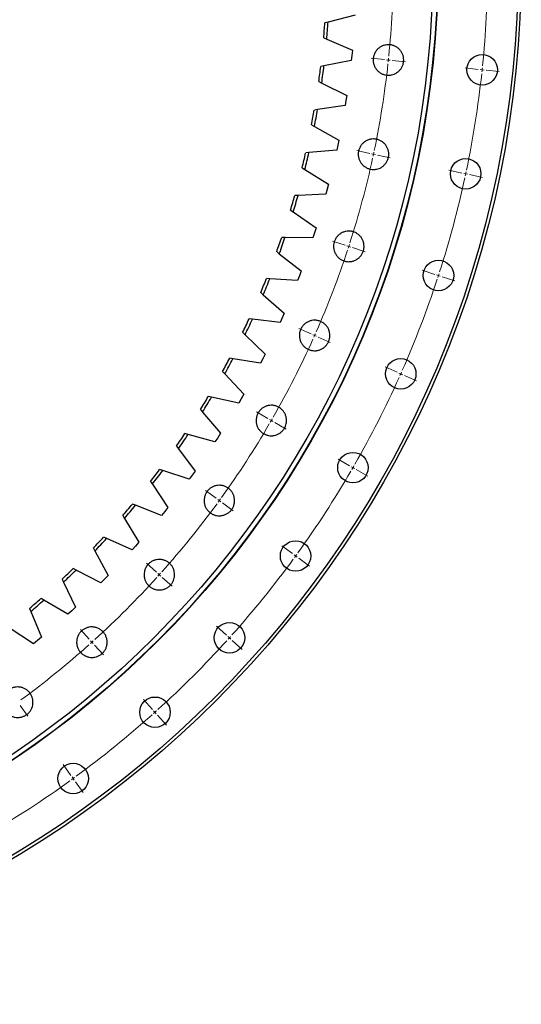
# Model space of a CAD drawing. Header units: millimetres. Extents: x -18 to 14774, y 15943 to 25639.
# Tile 4 of 20: x 4210 to 4852, y 17249 to 18507. Entities that reach past the tile are written whole.
import ezdxf

# ---------------------------------------------------------------- set-up
doc = ezdxf.new("R2010")
doc.units = ezdxf.units.MM
doc.header["$LTSCALE"] = 50

msp = doc.modelspace()

# ---------------------------------------------------------------- linework, layer by layer
at = {"color": 7, "linetype": 'Continuous', "lineweight": 25}
for p, q in [((4639.2, 18513.1), (4604.8, 18504.3)), ((4604.8, 18504.3), (4600.7, 18503.2)), ((4599.2, 18484), (4603, 18482.3)), ((4603, 18482.3), (4635.8, 18468.2)), ((4635.1, 18461.7), (4634.4, 18455.2)), ((4635.8, 18468.2), (4635.1, 18461.7)), ((4599.5, 18448.2), (4595.4, 18447.4)), ((4634.4, 18455.2), (4599.5, 18448.2)), ((4592.9, 18428.2), (4596.6, 18426.4)), ((4596.6, 18426.4), (4628.6, 18410.6)), ((4628.6, 18410.6), (4627.6, 18404.2)), ((4626.5, 18397.7), (4591.3, 18392.5)), ((4627.6, 18404.2), (4626.5, 18397.7)), ((4591.3, 18392.5), (4587.2, 18391.9)), ((4583.7, 18372.9), (4587.3, 18370.9)), ((4587.3, 18370.9), (4618.4, 18353.5)), ((4617.1, 18347.1), (4615.7, 18340.7)), ((4618.4, 18353.5), (4617.1, 18347.1)), ((4580.3, 18337.4), (4576.1, 18337)), ((4615.7, 18340.7), (4580.3, 18337.4)), ((4571.6, 18318.2), (4575.2, 18315.9)), ((4575.2, 18315.9), (4605.3, 18297)), ((4605.3, 18297), (4603.7, 18290.6)), ((4566.4, 18282.8), (4562.2, 18282.6)), ((4602, 18284.3), (4566.4, 18282.8)), ((4603.7, 18290.6), (4602, 18284.3)), ((4556.7, 18264.1), (4560.2, 18261.7)), ((4560.2, 18261.7), (4589.3, 18241.2)), ((4587.3, 18234.9), (4585.3, 18228.7)), ((4589.3, 18241.2), (4587.3, 18234.9)), ((4549.7, 18229.1), (4545.5, 18229.1)), ((4585.3, 18228.7), (4549.7, 18229.1)), ((4539.1, 18210.9), (4542.4, 18208.3)), ((4542.4, 18208.3), (4570.4, 18186.3)), ((4570.4, 18186.3), (4568.1, 18180.2)), ((4530.2, 18176.3), (4526, 18176.5)), ((4565.7, 18174.1), (4530.2, 18176.3)), ((4568.1, 18180.2), (4565.7, 18174.1)), ((4518.7, 18158.6), (4521.8, 18155.9)), ((4521.8, 18155.9), (4548.7, 18132.5)), ((4548.7, 18132.5), (4546.1, 18126.5)), ((4508, 18124.5), (4503.8, 18125)), ((4543.4, 18120.5), (4508, 18124.5)), ((4546.1, 18126.5), (4543.4, 18120.5)), ((4495.6, 18107.5), (4498.6, 18104.6)), ((4498.6, 18104.6), (4524.2, 18079.8)), ((4483.2, 18074), (4479, 18074.7)), ((4518.3, 18068.2), (4483.2, 18074)), ((4521.3, 18074), (4518.3, 18068.2)), ((4524.2, 18079.8), (4521.3, 18074)), ((4469.9, 18057.7), (4472.7, 18054.6)), ((4472.7, 18054.6), (4497, 18028.6)), ((4455.7, 18024.9), (4451.6, 18025.8)), ((4490.5, 18017.2), (4455.7, 18024.9)), ((4493.8, 18022.9), (4490.5, 18017.2)), ((4497, 18028.6), (4493.8, 18022.9)), ((4441.6, 18009.3), (4444.3, 18006)), ((4444.3, 18006), (4467.2, 17978.8)), ((4425.8, 17977.2), (4421.7, 17978.4)), ((4460.1, 17967.8), (4425.8, 17977.2)), ((4463.7, 17973.2), (4460.1, 17967.8)), ((4467.2, 17978.8), (4463.7, 17973.2)), ((4410.9, 17962.4), (4413.4, 17959)), ((4413.4, 17959), (4434.8, 17930.6)), ((4393.4, 17931.2), (4389.4, 17932.5)), ((4427.2, 17920), (4393.4, 17931.2)), ((4434.8, 17930.6), (4431, 17925.2)), ((4377.7, 17917.1), (4380.1, 17913.6)), ((4431, 17925.2), (4427.2, 17920)), ((4380.1, 17913.6), (4400, 17884.1)), ((4358.7, 17886.9), (4354.8, 17888.4)), ((4391.8, 17873.9), (4358.7, 17886.9)), ((4396, 17879), (4391.8, 17873.9)), ((4400, 17884.1), (4396, 17879)), ((4342.3, 17873.7), (4344.5, 17870.1)), ((4344.5, 17870.1), (4362.8, 17839.6)), ((4321.7, 17844.5), (4317.9, 17846.2)), ((4354.1, 17829.8), (4321.7, 17844.5)), ((4304.7, 17832.1), (4306.6, 17828.4)), ((4358.5, 17834.6), (4354.1, 17829.8)), ((4362.8, 17839.6), (4358.5, 17834.6)), ((4306.6, 17828.4), (4323.4, 17797)), ((4282.6, 17804), (4278.8, 17806)), ((4314.2, 17787.7), (4282.6, 17804)), ((4264.9, 17792.6), (4266.7, 17788.7)), ((4318.8, 17792.3), (4314.2, 17787.7)), ((4323.4, 17797), (4318.8, 17792.3)), ((4266.7, 17788.7), (4281.8, 17756.5)), ((4241.4, 17765.6), (4237.8, 17767.8)), ((4272.1, 17747.7), (4241.4, 17765.6)), ((4223.2, 17755.1), (4224.7, 17751.2)), ((4281.8, 17756.5), (4277, 17752.1)), ((4224.7, 17751.2), (4238.2, 17718.2)), ((4277, 17752.1), (4272.1, 17747.7)), ((4228, 17709.9), (4198.3, 17729.5)), ((4238.2, 17718.2), (4233.1, 17714)), ((4233.1, 17714), (4228, 17709.9))]:
    msp.add_line(p, q, dxfattribs=at)
at = {"color": 0, "linetype": 'Continuous', "lineweight": 18}
for p, q in [((4676.9, 18456.4), (4660, 18458.1)), ((4681.9, 18455.8), (4679.4, 18456.1)), ((4681.9, 18455.8), (4684.3, 18455.6)), ((4686.8, 18455.3), (4703.7, 18453.5)), ((4796.7, 18443.8), (4779.8, 18445.6)), ((4801.7, 18443.3), (4799.2, 18443.5)), ((4801.7, 18443.3), (4804.2, 18443)), ((4806.7, 18442.7), (4823.6, 18441)), ((4657.9, 18336.4), (4641.3, 18340)), ((4662.8, 18335.4), (4660.3, 18335.9)), ((4662.8, 18335.4), (4665.2, 18334.9)), ((4667.7, 18334.4), (4684.3, 18330.8)), ((4775.8, 18311.4), (4759.1, 18314.9)), ((4780.6, 18310.4), (4778.2, 18310.9)), ((4780.6, 18310.4), (4783.1, 18309.8)), ((4785.5, 18309.3), (4802.2, 18305.8)), ((4626.5, 18219.2), (4610.3, 18224.4)), ((4631.2, 18217.6), (4628.8, 18218.4)), ((4631.2, 18217.6), (4633.6, 18216.8)), ((4636, 18216.1), (4652.1, 18210.8)), ((4741.1, 18181.9), (4724.9, 18187.2)), ((4745.8, 18180.4), (4743.4, 18181.2)), ((4745.8, 18180.4), (4748.2, 18179.6)), ((4750.6, 18178.8), (4766.7, 18173.6)), ((4583, 18105.8), (4567.4, 18112.7)), ((4587.5, 18103.8), (4585.2, 18104.8)), ((4587.5, 18103.8), (4589.8, 18102.8)), ((4592.1, 18101.7), (4607.6, 18094.8)), ((4693, 18056.8), (4677.5, 18063.7)), ((4697.6, 18054.8), (4695.3, 18055.8)), ((4697.6, 18054.8), (4699.9, 18053.7)), ((4702.2, 18052.7), (4717.7, 18045.8)), ((4527.8, 17997.6), (4513.1, 18006.1)), ((4532.2, 17995.1), (4530, 17996.4)), ((4532.2, 17995.1), (4534.3, 17993.9)), ((4536.5, 17992.6), (4551.2, 17984.1)), ((4632.2, 17937.4), (4617.5, 17945.9)), ((4636.5, 17934.9), (4634.4, 17936.1)), ((4636.5, 17934.9), (4638.7, 17933.6)), ((4640.8, 17932.4), (4655.6, 17923.9)), ((4461.7, 17895.8), (4447.9, 17905.8)), ((4465.7, 17892.9), (4463.7, 17894.3)), ((4465.7, 17892.9), (4467.8, 17891.4)), ((4469.8, 17889.9), (4483.5, 17879.9)), ((4559.2, 17825), (4545.4, 17835)), ((4563.2, 17822), (4561.2, 17823.5)), ((4563.2, 17822), (4565.3, 17820.6)), ((4567.3, 17819.1), (4581, 17809.1)), ((4385.3, 17801.4), (4372.7, 17812.8)), ((4389, 17798.1), (4387.1, 17799.8)), ((4389, 17798.1), (4390.9, 17796.4)), ((4392.7, 17794.7), (4405.4, 17783.4)), ((4299.4, 17715.6), (4288.1, 17728.2)), ((4474.8, 17720.8), (4462.2, 17732.2)), ((4478.6, 17717.5), (4476.7, 17719.1)), ((4478.6, 17717.5), (4480.4, 17715.8)), ((4302.8, 17711.9), (4301.1, 17713.7)), ((4302.8, 17711.9), (4304.4, 17710)), ((4306.1, 17708.1), (4317.5, 17695.5)), ((4482.3, 17714.1), (4494.9, 17702.7)), ((4210.9, 17631.1), (4220.9, 17617.3)), ((4380.1, 17626), (4368.7, 17638.7)), ((4383.4, 17622.3), (4381.7, 17624.2)), ((4383.4, 17622.3), (4385.1, 17620.5)), ((4386.8, 17618.6), (4398.1, 17606)), ((4275.9, 17541.7), (4265.9, 17555.4)), ((4278.8, 17537.6), (4277.4, 17539.7)), ((4278.8, 17537.6), (4280.3, 17535.6)), ((4281.8, 17533.6), (4291.8, 17519.8))]:
    msp.add_line(p, q, dxfattribs=at)
at = {"color": 7, "linetype": 'Continuous', "lineweight": 25}
for centre, radius in [((3523.2, 18577.6), 1328.5), ((3523.2, 18577.6), 1324.5), ((3523.2, 18577.6), 1222), ((3523.2, 18577.6), 1221.5), ((3523.2, 18577.6), 1215.5), ((4801.7, 18443.3), 19.5), ((4780.6, 18310.4), 19.5), ((4745.8, 18180.4), 19.5), ((4697.6, 18054.8), 19.5), ((4636.5, 17934.9), 19.5), ((4563.2, 17822), 19.5), ((4478.6, 17717.5), 19.5), ((4383.4, 17622.3), 19.5), ((4278.8, 17537.6), 19.5)]:
    msp.add_circle(centre, radius, dxfattribs=at)
at = {"color": 0, "linetype": 'Continuous', "lineweight": 18}
for radius, start, end in [(1165, 354.2459, 359.7541), (1285.5, 354.2229, 359.7771), (1165, 354, 354.123), (1165, 348.2459, 353.7541), (1165, 353.877, 354), (1285.5, 354, 354.1114), (1285.5, 348.2229, 353.7771), (1285.5, 353.8886, 354), (1165, 347.877, 348), (1165, 348, 348.123), (1165, 342.2459, 347.7541), (1285.5, 347.8886, 348), (1285.5, 348, 348.1114), (1285.5, 342.2229, 347.7771), (1165, 342, 342.123), (1165, 336.2459, 341.7541), (1165, 341.877, 342), (1285.5, 342, 342.1114), (1285.5, 336.2229, 341.7771), (1285.5, 341.8886, 342), (1165, 336, 336.123), (1165, 330.2459, 335.7541), (1165, 335.877, 336), (1285.5, 336, 336.1114), (1285.5, 330.2229, 335.7771), (1285.5, 335.8886, 336), (1165, 329.877, 330), (1165, 330, 330.123), (1165, 324.2459, 329.7541), (1285.5, 324.2229, 329.7771), (1285.5, 329.8886, 330), (1285.5, 330, 330.1114), (1165, 323.877, 324), (1165, 324, 324.123), (1165, 318.2459, 323.7541), (1285.5, 318.2229, 323.7771), (1285.5, 323.8886, 324), (1285.5, 324, 324.1114), (1165, 312.2459, 317.7541), (1165, 317.877, 318), (1165, 318, 318.123), (1285.5, 317.8886, 318), (1285.5, 318, 318.1114), (1165, 306.2459, 311.7541), (1165, 311.877, 312), (1165, 312, 312.123), (1285.5, 312.2229, 317.7771), (1285.5, 306.2229, 311.7771), (1285.5, 311.8886, 312), (1285.5, 312, 312.1114), (1285.5, 300.2229, 305.7771), (1285.5, 305.8886, 306), (1285.5, 306, 306.1114)]:
    msp.add_arc((3523.2, 18577.6), radius, start, end, dxfattribs=at)
at = {"color": 7, "linetype": 'Continuous', "lineweight": 25}
for radius, start, end in [(1080, 355.0244, 356.05), (1084, 354.9546, 356.1198), (1080, 352.0492, 353.0748), (1084, 351.9794, 353.1446), (1080, 349.074, 350.0996), (1084, 349.0042, 350.1694), (1080, 346.0988, 347.1244), (1084, 346.029, 347.1942), (1080, 343.1236, 344.1492), (1084, 343.0538, 344.219), (1080, 340.1484, 341.174), (1084, 340.0785, 341.2438), (1080, 337.1731, 338.1988), (1084, 337.1033, 338.2686), (1080, 334.1979, 335.2235), (1084, 334.1281, 335.2934), (1080, 331.2227, 332.2483), (1084, 331.1529, 332.3181), (1080, 328.2475, 329.2731), (1084, 328.1777, 329.3429), (1080, 325.2723, 326.2979), (1084, 325.2025, 326.3677), (1080, 322.2971, 323.3227), (1084, 322.2273, 323.3925), (1080, 319.3219, 320.3475), (1084, 319.2521, 320.4173), (1080, 316.3467, 317.3723), (1084, 316.2769, 317.4421), (1080, 313.3715, 314.3971), (1084, 313.3017, 314.4669), (1080, 310.3963, 311.4219), (1084, 310.3265, 311.4917)]:
    msp.add_arc((3523.2, 18577.6), radius, start, end, dxfattribs=at)
for points, knots in [([(4668.1, 18442.1), (4667.2, 18443), (4666.4, 18444), (4665.3, 18445.5), (4665, 18446.1), (4664.4, 18447.2), (4664.1, 18447.8), (4663.4, 18449.6), (4663, 18450.8), (4662.6, 18452.7), (4662.5, 18453.3), (4662.4, 18454.6), (4662.4, 18455.2), (4662.4, 18457.1), (4662.5, 18458.4), (4662.9, 18460.3), (4663, 18460.9), (4663.4, 18462.1), (4663.8, 18463.3), (4664.4, 18464.5), (4664.8, 18465.3), (4665, 18465.6), (4665.3, 18466.1), (4665.5, 18466.4), (4666.4, 18467.7), (4667.2, 18468.7), (4668.5, 18470.1), (4669, 18470.5), (4670, 18471.3), (4670.5, 18471.7), (4672.1, 18472.8), (4673.2, 18473.4), (4675, 18474.1), (4675.6, 18474.3), (4676.8, 18474.7), (4677.4, 18474.8), (4679.3, 18475.2), (4680.6, 18475.3), (4682.5, 18475.3), (4683.1, 18475.3), (4684.4, 18475.2), (4685, 18475.1), (4686.3, 18474.9), (4686.9, 18474.7), (4688.1, 18474.3), (4688.7, 18474.1), (4690.5, 18473.4), (4691.6, 18472.8), (4693.2, 18471.7), (4693.7, 18471.3), (4694.7, 18470.5), (4695.2, 18470.1), (4696.5, 18468.7), (4697.3, 18467.8), (4698.4, 18466.2), (4698.8, 18465.6), (4699.4, 18464.5), (4699.9, 18463.3), (4700.3, 18462.1), (4700.7, 18460.9), (4700.9, 18460.3), (4701.2, 18458.4), (4701.4, 18457.1), (4701.4, 18455.2), (4701.3, 18454.6), (4701.2, 18453.6), (4701.2, 18453.3), (4701.1, 18452.7), (4701, 18452.4), (4700.7, 18450.8), (4700.4, 18449.6), (4699.6, 18447.8), (4699.4, 18447.2), (4698.8, 18446.1), (4698.4, 18445.6), (4697.4, 18444), (4696.6, 18443), (4695.2, 18441.6), (4694.7, 18441.2), (4693.7, 18440.4), (4693.2, 18440), (4692.2, 18439.3), (4691.6, 18439), (4690.5, 18438.4), (4689.9, 18438.1), (4688.2, 18437.3), (4686.9, 18437), (4685.1, 18436.6), (4684.4, 18436.5), (4683.1, 18436.4), (4682.5, 18436.3), (4680.6, 18436.3), (4679.3, 18436.5), (4677.5, 18436.8), (4676.8, 18437), (4675.6, 18437.4), (4675, 18437.6), (4673.8, 18438.1), (4673.3, 18438.3), (4672.1, 18438.9), (4671.6, 18439.3), (4670, 18440.3), (4669, 18441.1), (4668.1, 18442.1)], [0, 0, 0, 0, 0.03125, 0.03125, 0.046875, 0.046875, 0.0625, 0.0625, 0.09375, 0.09375, 0.109375, 0.109375, 0.125, 0.125, 0.15625, 0.15625, 0.171875, 0.171875, 0.1875, 0.203125, 0.203125, 0.210938, 0.210938, 0.21875, 0.21875, 0.25, 0.25, 0.265625, 0.265625, 0.28125, 0.28125, 0.3125, 0.3125, 0.328125, 0.328125, 0.34375, 0.34375, 0.375, 0.375, 0.390625, 0.390625, 0.40625, 0.40625, 0.421875, 0.421875, 0.4375, 0.4375, 0.46875, 0.46875, 0.484375, 0.484375, 0.5, 0.5, 0.53125, 0.53125, 0.546875, 0.546875, 0.5625, 0.578125, 0.578125, 0.59375, 0.59375, 0.625, 0.625, 0.640625, 0.640625, 0.648438, 0.648438, 0.65625, 0.65625, 0.6875, 0.6875, 0.703125, 0.703125, 0.71875, 0.71875, 0.75, 0.75, 0.765625, 0.765625, 0.78125, 0.78125, 0.796875, 0.796875, 0.8125, 0.8125, 0.84375, 0.84375, 0.859375, 0.859375, 0.875, 0.875, 0.90625, 0.90625, 0.921875, 0.921875, 0.9375, 0.9375, 0.953125, 0.953125, 0.96875, 0.96875, 1, 1, 1, 1]), ([(4649, 18321.6), (4648.1, 18322.5), (4647.3, 18323.5), (4646.2, 18325.1), (4645.9, 18325.6), (4645.3, 18326.8), (4645, 18327.4), (4644.3, 18329.1), (4643.9, 18330.3), (4643.5, 18332.2), (4643.4, 18332.9), (4643.3, 18334.1), (4643.3, 18334.8), (4643.3, 18336.7), (4643.4, 18337.9), (4643.8, 18339.8), (4643.9, 18340.5), (4644.3, 18341.7), (4644.7, 18342.9), (4645.3, 18344), (4645.7, 18344.9), (4645.9, 18345.1), (4646.2, 18345.7), (4646.4, 18346), (4647.3, 18347.3), (4648.1, 18348.3), (4649.4, 18349.6), (4649.9, 18350.1), (4650.9, 18350.9), (4651.4, 18351.3), (4653, 18352.3), (4654.1, 18352.9), (4655.9, 18353.7), (4656.5, 18353.9), (4657.7, 18354.3), (4658.3, 18354.4), (4660.2, 18354.8), (4661.5, 18354.9), (4663.4, 18354.9), (4664.1, 18354.9), (4665.3, 18354.7), (4666, 18354.7), (4667.2, 18354.4), (4667.8, 18354.3), (4669, 18353.9), (4669.6, 18353.7), (4671.4, 18352.9), (4672.5, 18352.3), (4674.1, 18351.3), (4674.6, 18350.9), (4675.6, 18350.1), (4676.1, 18349.6), (4677.5, 18348.3), (4678.3, 18347.3), (4679.3, 18345.7), (4679.7, 18345.2), (4680.3, 18344), (4680.8, 18342.9), (4681.3, 18341.7), (4681.6, 18340.5), (4681.8, 18339.8), (4682.2, 18338), (4682.3, 18336.7), (4682.3, 18334.8), (4682.3, 18334.2), (4682.2, 18333.2), (4682.1, 18332.9), (4682, 18332.2), (4682, 18331.9), (4681.7, 18330.4), (4681.3, 18329.1), (4680.6, 18327.4), (4680.3, 18326.8), (4679.7, 18325.7), (4679.4, 18325.1), (4678.3, 18323.5), (4677.5, 18322.5), (4676.1, 18321.2), (4675.7, 18320.7), (4674.7, 18319.9), (4674.2, 18319.6), (4673.1, 18318.8), (4672.6, 18318.5), (4671.4, 18317.9), (4670.8, 18317.6), (4669.1, 18316.9), (4667.9, 18316.5), (4666, 18316.2), (4665.4, 18316.1), (4664.1, 18315.9), (4663.4, 18315.9), (4661.5, 18315.9), (4660.3, 18316), (4658.4, 18316.4), (4657.7, 18316.6), (4656.5, 18316.9), (4655.9, 18317.1), (4654.8, 18317.6), (4654.2, 18317.9), (4653.1, 18318.5), (4652.5, 18318.8), (4650.9, 18319.9), (4649.9, 18320.7), (4649, 18321.6)], [0, 0, 0, 0, 0.03125, 0.03125, 0.046875, 0.046875, 0.0625, 0.0625, 0.09375, 0.09375, 0.109375, 0.109375, 0.125, 0.125, 0.15625, 0.15625, 0.171875, 0.171875, 0.1875, 0.203125, 0.203125, 0.210937, 0.210937, 0.21875, 0.21875, 0.25, 0.25, 0.265625, 0.265625, 0.28125, 0.28125, 0.3125, 0.3125, 0.328125, 0.328125, 0.34375, 0.34375, 0.375, 0.375, 0.390625, 0.390625, 0.40625, 0.40625, 0.421875, 0.421875, 0.4375, 0.4375, 0.46875, 0.46875, 0.484375, 0.484375, 0.5, 0.5, 0.53125, 0.53125, 0.546875, 0.546875, 0.5625, 0.578125, 0.578125, 0.59375, 0.59375, 0.625, 0.625, 0.640625, 0.640625, 0.648437, 0.648437, 0.65625, 0.65625, 0.6875, 0.6875, 0.703125, 0.703125, 0.71875, 0.71875, 0.75, 0.75, 0.765625, 0.765625, 0.78125, 0.78125, 0.796875, 0.796875, 0.8125, 0.8125, 0.84375, 0.84375, 0.859375, 0.859375, 0.875, 0.875, 0.90625, 0.90625, 0.921875, 0.921875, 0.9375, 0.9375, 0.953125, 0.953125, 0.96875, 0.96875, 1, 1, 1, 1]), ([(4617.4, 18203.8), (4616.5, 18204.7), (4615.7, 18205.7), (4614.7, 18207.3), (4614.3, 18207.9), (4613.7, 18209), (4613.4, 18209.6), (4612.7, 18211.3), (4612.3, 18212.6), (4612, 18214.4), (4611.9, 18215.1), (4611.8, 18216.3), (4611.7, 18217), (4611.7, 18218.9), (4611.8, 18220.2), (4612.2, 18222), (4612.4, 18222.7), (4612.7, 18223.9), (4613.2, 18225.1), (4613.7, 18226.2), (4614.2, 18227.1), (4614.3, 18227.4), (4614.7, 18227.9), (4614.8, 18228.2), (4615.7, 18229.5), (4616.5, 18230.5), (4617.9, 18231.8), (4618.3, 18232.3), (4619.3, 18233.1), (4619.9, 18233.5), (4621.4, 18234.5), (4622.6, 18235.1), (4624.3, 18235.9), (4624.9, 18236.1), (4626.2, 18236.5), (4626.8, 18236.6), (4628.7, 18237), (4629.9, 18237.1), (4631.9, 18237.1), (4632.5, 18237.1), (4633.8, 18237), (4634.4, 18236.9), (4635.6, 18236.6), (4636.3, 18236.5), (4637.5, 18236.1), (4638.1, 18235.9), (4639.9, 18235.1), (4641, 18234.5), (4642.6, 18233.5), (4643.1, 18233.1), (4644.1, 18232.3), (4644.6, 18231.9), (4645.9, 18230.5), (4646.7, 18229.5), (4647.8, 18227.9), (4648.1, 18227.4), (4648.7, 18226.3), (4649.3, 18225.1), (4649.7, 18223.9), (4650.1, 18222.7), (4650.2, 18222.1), (4650.6, 18220.2), (4650.7, 18218.9), (4650.7, 18217), (4650.7, 18216.4), (4650.6, 18215.4), (4650.6, 18215.1), (4650.5, 18214.5), (4650.4, 18214.1), (4650.1, 18212.6), (4649.7, 18211.4), (4649, 18209.6), (4648.7, 18209), (4648.1, 18207.9), (4647.8, 18207.3), (4646.7, 18205.7), (4645.9, 18204.8), (4644.6, 18203.4), (4644.1, 18203), (4643.1, 18202.1), (4642.6, 18201.8), (4641.5, 18201.1), (4641, 18200.7), (4639.9, 18200.1), (4639.3, 18199.9), (4637.5, 18199.1), (4636.3, 18198.7), (4634.4, 18198.4), (4633.8, 18198.3), (4632.5, 18198.1), (4631.9, 18198.1), (4630, 18198.1), (4628.7, 18198.2), (4626.8, 18198.6), (4626.2, 18198.8), (4625, 18199.1), (4624.4, 18199.4), (4623.2, 18199.8), (4622.6, 18200.1), (4621.5, 18200.7), (4620.9, 18201), (4619.3, 18202.1), (4618.3, 18202.9), (4617.4, 18203.8)], [0, 0, 0, 0, 0.03125, 0.03125, 0.046875, 0.046875, 0.0625, 0.0625, 0.09375, 0.09375, 0.109375, 0.109375, 0.125, 0.125, 0.15625, 0.15625, 0.171875, 0.171875, 0.1875, 0.203125, 0.203125, 0.210938, 0.210938, 0.21875, 0.21875, 0.25, 0.25, 0.265625, 0.265625, 0.28125, 0.28125, 0.3125, 0.3125, 0.328125, 0.328125, 0.34375, 0.34375, 0.375, 0.375, 0.390625, 0.390625, 0.40625, 0.40625, 0.421875, 0.421875, 0.4375, 0.4375, 0.46875, 0.46875, 0.484375, 0.484375, 0.5, 0.5, 0.53125, 0.53125, 0.546875, 0.546875, 0.5625, 0.578125, 0.578125, 0.59375, 0.59375, 0.625, 0.625, 0.640625, 0.640625, 0.648438, 0.648438, 0.65625, 0.65625, 0.6875, 0.6875, 0.703125, 0.703125, 0.71875, 0.71875, 0.75, 0.75, 0.765625, 0.765625, 0.78125, 0.78125, 0.796875, 0.796875, 0.8125, 0.8125, 0.84375, 0.84375, 0.859375, 0.859375, 0.875, 0.875, 0.90625, 0.90625, 0.921875, 0.921875, 0.9375, 0.9375, 0.953125, 0.953125, 0.96875, 0.96875, 1, 1, 1, 1]), ([(4573.7, 18090), (4572.8, 18090.9), (4572, 18091.9), (4571, 18093.5), (4570.6, 18094), (4570, 18095.1), (4569.7, 18095.7), (4569, 18097.5), (4568.6, 18098.7), (4568.3, 18100.6), (4568.2, 18101.2), (4568.1, 18102.5), (4568, 18103.1), (4568, 18105), (4568.1, 18106.3), (4568.5, 18108.2), (4568.7, 18108.8), (4569, 18110), (4569.5, 18111.2), (4570, 18112.4), (4570.5, 18113.2), (4570.6, 18113.5), (4571, 18114.1), (4571.1, 18114.3), (4572, 18115.7), (4572.8, 18116.7), (4574.2, 18118), (4574.6, 18118.4), (4575.6, 18119.2), (4576.2, 18119.6), (4577.7, 18120.7), (4578.9, 18121.3), (4580.6, 18122), (4581.2, 18122.2), (4582.5, 18122.6), (4583.1, 18122.8), (4585, 18123.1), (4586.2, 18123.3), (4588.2, 18123.3), (4588.8, 18123.2), (4590.1, 18123.1), (4590.7, 18123), (4591.9, 18122.8), (4592.6, 18122.6), (4593.8, 18122.3), (4594.4, 18122), (4596.2, 18121.3), (4597.3, 18120.7), (4598.9, 18119.6), (4599.4, 18119.3), (4600.4, 18118.4), (4600.9, 18118), (4602.2, 18116.7), (4603, 18115.7), (4604.1, 18114.1), (4604.4, 18113.5), (4605, 18112.4), (4605.6, 18111.3), (4606, 18110.1), (4606.4, 18108.8), (4606.5, 18108.2), (4606.9, 18106.3), (4607, 18105.1), (4607, 18103.2), (4607, 18102.5), (4606.9, 18101.6), (4606.9, 18101.2), (4606.8, 18100.6), (4606.7, 18100.3), (4606.4, 18098.7), (4606, 18097.5), (4605.3, 18095.7), (4605, 18095.2), (4604.4, 18094), (4604.1, 18093.5), (4603, 18091.9), (4602.2, 18090.9), (4600.9, 18089.5), (4600.4, 18089.1), (4599.4, 18088.3), (4598.9, 18087.9), (4597.8, 18087.2), (4597.3, 18086.9), (4596.2, 18086.3), (4595.6, 18086), (4593.8, 18085.3), (4592.6, 18084.9), (4590.7, 18084.5), (4590.1, 18084.4), (4588.8, 18084.3), (4588.2, 18084.3), (4586.3, 18084.3), (4585, 18084.4), (4583.1, 18084.8), (4582.5, 18084.9), (4581.3, 18085.3), (4580.7, 18085.5), (4579.5, 18086), (4578.9, 18086.3), (4577.8, 18086.9), (4577.2, 18087.2), (4575.6, 18088.3), (4574.6, 18089.1), (4573.7, 18090)], [0, 0, 0, 0, 0.03125, 0.03125, 0.046875, 0.046875, 0.0625, 0.0625, 0.09375, 0.09375, 0.109375, 0.109375, 0.125, 0.125, 0.15625, 0.15625, 0.171875, 0.171875, 0.1875, 0.203125, 0.203125, 0.210937, 0.210937, 0.21875, 0.21875, 0.25, 0.25, 0.265625, 0.265625, 0.28125, 0.28125, 0.3125, 0.3125, 0.328125, 0.328125, 0.34375, 0.34375, 0.375, 0.375, 0.390625, 0.390625, 0.40625, 0.40625, 0.421875, 0.421875, 0.4375, 0.4375, 0.46875, 0.46875, 0.484375, 0.484375, 0.5, 0.5, 0.53125, 0.53125, 0.546875, 0.546875, 0.5625, 0.578125, 0.578125, 0.59375, 0.59375, 0.625, 0.625, 0.640625, 0.640625, 0.648437, 0.648437, 0.65625, 0.65625, 0.6875, 0.6875, 0.703125, 0.703125, 0.71875, 0.71875, 0.75, 0.75, 0.765625, 0.765625, 0.78125, 0.78125, 0.796875, 0.796875, 0.8125, 0.8125, 0.84375, 0.84375, 0.859375, 0.859375, 0.875, 0.875, 0.90625, 0.90625, 0.921875, 0.921875, 0.9375, 0.9375, 0.953125, 0.953125, 0.96875, 0.96875, 1, 1, 1, 1]), ([(4518.4, 17981.3), (4517.5, 17982.2), (4516.7, 17983.2), (4515.6, 17984.8), (4515.3, 17985.4), (4514.7, 17986.5), (4514.4, 17987.1), (4513.7, 17988.8), (4513.3, 17990.1), (4512.9, 17991.9), (4512.8, 17992.6), (4512.7, 17993.8), (4512.7, 17994.5), (4512.7, 17996.4), (4512.8, 17997.7), (4513.2, 17999.5), (4513.3, 18000.2), (4513.7, 18001.4), (4514.1, 18002.6), (4514.7, 18003.7), (4515.1, 18004.6), (4515.3, 18004.9), (4515.6, 18005.4), (4515.8, 18005.7), (4516.7, 18007), (4517.5, 18008), (4518.8, 18009.4), (4519.3, 18009.8), (4520.3, 18010.6), (4520.8, 18011), (4522.4, 18012), (4523.5, 18012.6), (4525.3, 18013.4), (4525.9, 18013.6), (4527.1, 18014), (4527.7, 18014.1), (4529.6, 18014.5), (4530.9, 18014.6), (4532.8, 18014.6), (4533.4, 18014.6), (4534.7, 18014.5), (4535.3, 18014.4), (4536.6, 18014.1), (4537.2, 18014), (4538.4, 18013.6), (4539, 18013.4), (4540.8, 18012.7), (4541.9, 18012.1), (4543.5, 18011), (4544, 18010.6), (4545, 18009.8), (4545.5, 18009.4), (4546.8, 18008), (4547.7, 18007), (4548.7, 18005.4), (4549.1, 18004.9), (4549.7, 18003.8), (4550.2, 18002.6), (4550.6, 18001.4), (4551, 18000.2), (4551.2, 17999.6), (4551.5, 17997.7), (4551.7, 17996.4), (4551.7, 17994.5), (4551.6, 17993.9), (4551.5, 17992.9), (4551.5, 17992.6), (4551.4, 17992), (4551.3, 17991.6), (4551, 17990.1), (4550.7, 17988.9), (4549.9, 17987.1), (4549.7, 17986.5), (4549.1, 17985.4), (4548.7, 17984.8), (4547.7, 17983.2), (4546.9, 17982.3), (4545.5, 17980.9), (4545, 17980.5), (4544, 17979.7), (4543.5, 17979.3), (4542.5, 17978.6), (4541.9, 17978.2), (4540.8, 17977.6), (4540.2, 17977.4), (4538.5, 17976.6), (4537.2, 17976.3), (4535.4, 17975.9), (4534.7, 17975.8), (4533.5, 17975.7), (4532.8, 17975.6), (4530.9, 17975.6), (4529.6, 17975.7), (4527.8, 17976.1), (4527.1, 17976.3), (4525.9, 17976.6), (4525.3, 17976.9), (4524.1, 17977.3), (4523.6, 17977.6), (4522.4, 17978.2), (4521.9, 17978.5), (4520.3, 17979.6), (4519.3, 17980.4), (4518.4, 17981.3)], [0, 0, 0, 0, 0.03125, 0.03125, 0.046875, 0.046875, 0.0625, 0.0625, 0.09375, 0.09375, 0.109375, 0.109375, 0.125, 0.125, 0.15625, 0.15625, 0.171875, 0.171875, 0.1875, 0.203125, 0.203125, 0.210937, 0.210937, 0.21875, 0.21875, 0.25, 0.25, 0.265625, 0.265625, 0.28125, 0.28125, 0.3125, 0.3125, 0.328125, 0.328125, 0.34375, 0.34375, 0.375, 0.375, 0.390625, 0.390625, 0.40625, 0.40625, 0.421875, 0.421875, 0.4375, 0.4375, 0.46875, 0.46875, 0.484375, 0.484375, 0.5, 0.5, 0.53125, 0.53125, 0.546875, 0.546875, 0.5625, 0.578125, 0.578125, 0.59375, 0.59375, 0.625, 0.625, 0.640625, 0.640625, 0.648437, 0.648437, 0.65625, 0.65625, 0.6875, 0.6875, 0.703125, 0.703125, 0.71875, 0.71875, 0.75, 0.75, 0.765625, 0.765625, 0.78125, 0.78125, 0.796875, 0.796875, 0.8125, 0.8125, 0.84375, 0.84375, 0.859375, 0.859375, 0.875, 0.875, 0.90625, 0.90625, 0.921875, 0.921875, 0.9375, 0.9375, 0.953125, 0.953125, 0.96875, 0.96875, 1, 1, 1, 1]), ([(4452, 17879.1), (4451, 17880), (4450.2, 17881), (4449.2, 17882.5), (4448.9, 17883.1), (4448.2, 17884.2), (4448, 17884.8), (4447.2, 17886.6), (4446.9, 17887.8), (4446.5, 17889.7), (4446.4, 17890.3), (4446.3, 17891.6), (4446.2, 17892.2), (4446.2, 17894.1), (4446.4, 17895.4), (4446.7, 17897.3), (4446.9, 17897.9), (4447.3, 17899.1), (4447.7, 17900.3), (4448.2, 17901.5), (4448.7, 17902.3), (4448.8, 17902.6), (4449.2, 17903.1), (4449.4, 17903.4), (4450.2, 17904.8), (4451, 17905.7), (4452.4, 17907.1), (4452.9, 17907.5), (4453.9, 17908.3), (4454.4, 17908.7), (4456, 17909.8), (4457.1, 17910.4), (4458.9, 17911.1), (4459.5, 17911.3), (4460.7, 17911.7), (4461.3, 17911.9), (4463.2, 17912.2), (4464.4, 17912.4), (4466.4, 17912.4), (4467, 17912.3), (4468.3, 17912.2), (4468.9, 17912.1), (4470.2, 17911.9), (4470.8, 17911.7), (4472, 17911.3), (4472.6, 17911.1), (4474.4, 17910.4), (4475.5, 17909.8), (4477.1, 17908.7), (4477.6, 17908.3), (4478.6, 17907.5), (4479.1, 17907.1), (4480.4, 17905.7), (4481.2, 17904.8), (4482.3, 17903.2), (4482.6, 17902.6), (4483.2, 17901.5), (4483.8, 17900.3), (4484.2, 17899.1), (4484.6, 17897.9), (4484.7, 17897.3), (4485.1, 17895.4), (4485.2, 17894.1), (4485.2, 17892.2), (4485.2, 17891.6), (4485.1, 17890.6), (4485.1, 17890.3), (4485, 17889.7), (4484.9, 17889.4), (4484.6, 17887.8), (4484.3, 17886.6), (4483.5, 17884.8), (4483.2, 17884.2), (4482.6, 17883.1), (4482.3, 17882.6), (4481.3, 17881), (4480.5, 17880), (4479.1, 17878.6), (4478.6, 17878.2), (4477.6, 17877.4), (4477.1, 17877), (4476.1, 17876.3), (4475.5, 17876), (4474.4, 17875.4), (4473.8, 17875.1), (4472, 17874.4), (4470.8, 17874), (4468.9, 17873.6), (4468.3, 17873.5), (4467, 17873.4), (4466.4, 17873.4), (4464.5, 17873.4), (4463.2, 17873.5), (4461.3, 17873.8), (4460.7, 17874), (4459.5, 17874.4), (4458.9, 17874.6), (4457.7, 17875.1), (4457.1, 17875.3), (4456, 17875.9), (4455.5, 17876.3), (4453.9, 17877.3), (4452.9, 17878.2), (4452, 17879.1)], [0, 0, 0, 0, 0.03125, 0.03125, 0.046875, 0.046875, 0.0625, 0.0625, 0.09375, 0.09375, 0.109375, 0.109375, 0.125, 0.125, 0.15625, 0.15625, 0.171875, 0.171875, 0.1875, 0.203125, 0.203125, 0.210938, 0.210938, 0.21875, 0.21875, 0.25, 0.25, 0.265625, 0.265625, 0.28125, 0.28125, 0.3125, 0.3125, 0.328125, 0.328125, 0.34375, 0.34375, 0.375, 0.375, 0.390625, 0.390625, 0.40625, 0.40625, 0.421875, 0.421875, 0.4375, 0.4375, 0.46875, 0.46875, 0.484375, 0.484375, 0.5, 0.5, 0.53125, 0.53125, 0.546875, 0.546875, 0.5625, 0.578125, 0.578125, 0.59375, 0.59375, 0.625, 0.625, 0.640625, 0.640625, 0.648438, 0.648438, 0.65625, 0.65625, 0.6875, 0.6875, 0.703125, 0.703125, 0.71875, 0.71875, 0.75, 0.75, 0.765625, 0.765625, 0.78125, 0.78125, 0.796875, 0.796875, 0.8125, 0.8125, 0.84375, 0.84375, 0.859375, 0.859375, 0.875, 0.875, 0.90625, 0.90625, 0.921875, 0.921875, 0.9375, 0.9375, 0.953125, 0.953125, 0.96875, 0.96875, 1, 1, 1, 1]), ([(4375.2, 17784.3), (4374.3, 17785.2), (4373.5, 17786.2), (4372.4, 17787.8), (4372.1, 17788.3), (4371.5, 17789.5), (4371.2, 17790), (4370.5, 17791.8), (4370.1, 17793), (4369.8, 17794.9), (4369.7, 17795.5), (4369.5, 17796.8), (4369.5, 17797.5), (4369.5, 17799.4), (4369.6, 17800.6), (4370, 17802.5), (4370.2, 17803.1), (4370.5, 17804.4), (4371, 17805.6), (4371.5, 17806.7), (4372, 17807.5), (4372.1, 17807.8), (4372.4, 17808.4), (4372.6, 17808.7), (4373.5, 17810), (4374.3, 17811), (4375.7, 17812.3), (4376.1, 17812.7), (4377.1, 17813.6), (4377.6, 17813.9), (4379.2, 17815), (4380.3, 17815.6), (4382.1, 17816.3), (4382.7, 17816.6), (4384, 17816.9), (4384.6, 17817.1), (4386.4, 17817.5), (4387.7, 17817.6), (4389.6, 17817.6), (4390.3, 17817.6), (4391.5, 17817.4), (4392.2, 17817.3), (4393.4, 17817.1), (4394, 17816.9), (4395.3, 17816.6), (4395.9, 17816.3), (4397.6, 17815.6), (4398.8, 17815), (4400.4, 17814), (4400.9, 17813.6), (4401.9, 17812.8), (4402.3, 17812.3), (4403.7, 17811), (4404.5, 17810), (4405.6, 17808.4), (4405.9, 17807.8), (4406.5, 17806.7), (4407, 17805.6), (4407.5, 17804.4), (4407.8, 17803.2), (4408, 17802.5), (4408.4, 17800.6), (4408.5, 17799.4), (4408.5, 17797.5), (4408.5, 17796.8), (4408.4, 17795.9), (4408.3, 17795.6), (4408.2, 17794.9), (4408.2, 17794.6), (4407.9, 17793), (4407.5, 17791.8), (4406.8, 17790.1), (4406.5, 17789.5), (4405.9, 17788.3), (4405.6, 17787.8), (4404.5, 17786.2), (4403.7, 17785.2), (4402.4, 17783.9), (4401.9, 17783.4), (4400.9, 17782.6), (4400.4, 17782.2), (4399.3, 17781.5), (4398.8, 17781.2), (4397.7, 17780.6), (4397.1, 17780.3), (4395.3, 17779.6), (4394.1, 17779.2), (4392.2, 17778.8), (4391.6, 17778.7), (4390.3, 17778.6), (4389.7, 17778.6), (4387.7, 17778.6), (4386.5, 17778.7), (4384.6, 17779.1), (4384, 17779.2), (4382.7, 17779.6), (4382.1, 17779.8), (4381, 17780.3), (4380.4, 17780.6), (4379.3, 17781.2), (4378.7, 17781.5), (4377.1, 17782.6), (4376.1, 17783.4), (4375.2, 17784.3)], [0, 0, 0, 0, 0.03125, 0.03125, 0.046875, 0.046875, 0.0625, 0.0625, 0.09375, 0.09375, 0.109375, 0.109375, 0.125, 0.125, 0.15625, 0.15625, 0.171875, 0.171875, 0.1875, 0.203125, 0.203125, 0.210938, 0.210938, 0.21875, 0.21875, 0.25, 0.25, 0.265625, 0.265625, 0.28125, 0.28125, 0.3125, 0.3125, 0.328125, 0.328125, 0.34375, 0.34375, 0.375, 0.375, 0.390625, 0.390625, 0.40625, 0.40625, 0.421875, 0.421875, 0.4375, 0.4375, 0.46875, 0.46875, 0.484375, 0.484375, 0.5, 0.5, 0.53125, 0.53125, 0.546875, 0.546875, 0.5625, 0.578125, 0.578125, 0.59375, 0.59375, 0.625, 0.625, 0.640625, 0.640625, 0.648437, 0.648437, 0.65625, 0.65625, 0.6875, 0.6875, 0.703125, 0.703125, 0.71875, 0.71875, 0.75, 0.75, 0.765625, 0.765625, 0.78125, 0.78125, 0.796875, 0.796875, 0.8125, 0.8125, 0.84375, 0.84375, 0.859375, 0.859375, 0.875, 0.875, 0.90625, 0.90625, 0.921875, 0.921875, 0.9375, 0.9375, 0.953125, 0.953125, 0.96875, 0.96875, 1, 1, 1, 1]), ([(4289, 17698.1), (4288.1, 17699), (4287.3, 17700), (4286.2, 17701.6), (4285.9, 17702.1), (4285.3, 17703.2), (4285, 17703.8), (4284.3, 17705.6), (4283.9, 17706.8), (4283.5, 17708.7), (4283.4, 17709.3), (4283.3, 17710.6), (4283.3, 17711.2), (4283.3, 17713.1), (4283.4, 17714.4), (4283.8, 17716.3), (4283.9, 17716.9), (4284.3, 17718.1), (4284.7, 17719.3), (4285.3, 17720.5), (4285.7, 17721.3), (4285.9, 17721.6), (4286.2, 17722.2), (4286.4, 17722.4), (4287.3, 17723.8), (4288.1, 17724.7), (4289.4, 17726.1), (4289.9, 17726.5), (4290.9, 17727.3), (4291.4, 17727.7), (4293, 17728.8), (4294.1, 17729.4), (4295.9, 17730.1), (4296.5, 17730.3), (4297.7, 17730.7), (4298.3, 17730.9), (4300.2, 17731.2), (4301.5, 17731.4), (4303.4, 17731.4), (4304.1, 17731.3), (4305.3, 17731.2), (4305.9, 17731.1), (4307.2, 17730.9), (4307.8, 17730.7), (4309, 17730.3), (4309.6, 17730.1), (4311.4, 17729.4), (4312.5, 17728.8), (4314.1, 17727.7), (4314.6, 17727.3), (4315.6, 17726.5), (4316.1, 17726.1), (4317.5, 17724.8), (4318.3, 17723.8), (4319.3, 17722.2), (4319.7, 17721.6), (4320.3, 17720.5), (4320.8, 17719.3), (4321.2, 17718.1), (4321.6, 17716.9), (4321.8, 17716.3), (4322.2, 17714.4), (4322.3, 17713.1), (4322.3, 17711.2), (4322.2, 17710.6), (4322.2, 17709.6), (4322.1, 17709.3), (4322, 17708.7), (4322, 17708.4), (4321.7, 17706.8), (4321.3, 17705.6), (4320.6, 17703.8), (4320.3, 17703.2), (4319.7, 17702.1), (4319.4, 17701.6), (4318.3, 17700), (4317.5, 17699), (4316.1, 17697.6), (4315.6, 17697.2), (4314.7, 17696.4), (4314.2, 17696), (4313.1, 17695.3), (4312.6, 17695), (4311.4, 17694.4), (4310.8, 17694.1), (4309.1, 17693.4), (4307.9, 17693), (4306, 17692.6), (4305.3, 17692.5), (4304.1, 17692.4), (4303.4, 17692.4), (4301.5, 17692.4), (4300.3, 17692.5), (4298.4, 17692.9), (4297.7, 17693), (4296.5, 17693.4), (4295.9, 17693.6), (4294.7, 17694.1), (4294.2, 17694.3), (4293, 17694.9), (4292.5, 17695.3), (4290.9, 17696.3), (4289.9, 17697.2), (4289, 17698.1)], [0, 0, 0, 0, 0.03125, 0.03125, 0.046875, 0.046875, 0.0625, 0.0625, 0.09375, 0.09375, 0.109375, 0.109375, 0.125, 0.125, 0.15625, 0.15625, 0.171875, 0.171875, 0.1875, 0.203125, 0.203125, 0.210938, 0.210938, 0.21875, 0.21875, 0.25, 0.25, 0.265625, 0.265625, 0.28125, 0.28125, 0.3125, 0.3125, 0.328125, 0.328125, 0.34375, 0.34375, 0.375, 0.375, 0.390625, 0.390625, 0.40625, 0.40625, 0.421875, 0.421875, 0.4375, 0.4375, 0.46875, 0.46875, 0.484375, 0.484375, 0.5, 0.5, 0.53125, 0.53125, 0.546875, 0.546875, 0.5625, 0.578125, 0.578125, 0.59375, 0.59375, 0.625, 0.625, 0.640625, 0.640625, 0.648438, 0.648438, 0.65625, 0.65625, 0.6875, 0.6875, 0.703125, 0.703125, 0.71875, 0.71875, 0.75, 0.75, 0.765625, 0.765625, 0.78125, 0.78125, 0.796875, 0.796875, 0.8125, 0.8125, 0.84375, 0.84375, 0.859375, 0.859375, 0.875, 0.875, 0.90625, 0.90625, 0.921875, 0.921875, 0.9375, 0.9375, 0.953125, 0.953125, 0.96875, 0.96875, 1, 1, 1, 1]), ([(4194.2, 17621.3), (4193.3, 17622.2), (4192.5, 17623.2), (4191.4, 17624.8), (4191.1, 17625.4), (4190.5, 17626.5), (4190.2, 17627.1), (4189.5, 17628.8), (4189.1, 17630.1), (4188.8, 17631.9), (4188.7, 17632.6), (4188.5, 17633.8), (4188.5, 17634.5), (4188.5, 17636.4), (4188.6, 17637.7), (4189, 17639.5), (4189.2, 17640.2), (4189.5, 17641.4), (4190, 17642.6), (4190.5, 17643.7), (4191, 17644.6), (4191.1, 17644.9), (4191.4, 17645.4), (4191.6, 17645.7), (4192.5, 17647), (4193.3, 17648), (4194.7, 17649.3), (4195.1, 17649.8), (4196.1, 17650.6), (4196.6, 17651), (4198.2, 17652), (4199.4, 17652.6), (4201.1, 17653.4), (4201.7, 17653.6), (4203, 17654), (4203.6, 17654.1), (4205.4, 17654.5), (4206.7, 17654.6), (4208.6, 17654.6), (4209.3, 17654.6), (4210.6, 17654.5), (4211.2, 17654.4), (4212.4, 17654.1), (4213, 17654), (4214.3, 17653.6), (4214.9, 17653.4), (4216.6, 17652.6), (4217.8, 17652), (4219.4, 17651), (4219.9, 17650.6), (4220.9, 17649.8), (4221.3, 17649.4), (4222.7, 17648), (4223.5, 17647), (4224.6, 17645.4), (4224.9, 17644.9), (4225.5, 17643.8), (4226, 17642.6), (4226.5, 17641.4), (4226.8, 17640.2), (4227, 17639.6), (4227.4, 17637.7), (4227.5, 17636.4), (4227.5, 17634.5), (4227.5, 17633.9), (4227.4, 17632.9), (4227.3, 17632.6), (4227.3, 17632), (4227.2, 17631.6), (4226.9, 17630.1), (4226.5, 17628.9), (4225.8, 17627.1), (4225.5, 17626.5), (4224.9, 17625.4), (4224.6, 17624.8), (4223.5, 17623.2), (4222.7, 17622.3), (4221.4, 17620.9), (4220.9, 17620.5), (4219.9, 17619.6), (4219.4, 17619.3), (4218.3, 17618.6), (4217.8, 17618.2), (4216.7, 17617.6), (4216.1, 17617.4), (4214.3, 17616.6), (4213.1, 17616.2), (4211.2, 17615.9), (4210.6, 17615.8), (4209.3, 17615.6), (4208.7, 17615.6), (4206.8, 17615.6), (4205.5, 17615.7), (4203.6, 17616.1), (4203, 17616.3), (4201.8, 17616.6), (4201.2, 17616.9), (4200, 17617.3), (4199.4, 17617.6), (4198.3, 17618.2), (4197.7, 17618.5), (4196.1, 17619.6), (4195.1, 17620.4), (4194.2, 17621.3)], [0, 0, 0, 0, 0.03125, 0.03125, 0.046875, 0.046875, 0.0625, 0.0625, 0.09375, 0.09375, 0.109375, 0.109375, 0.125, 0.125, 0.15625, 0.15625, 0.171875, 0.171875, 0.1875, 0.203125, 0.203125, 0.210937, 0.210937, 0.21875, 0.21875, 0.25, 0.25, 0.265625, 0.265625, 0.28125, 0.28125, 0.3125, 0.3125, 0.328125, 0.328125, 0.34375, 0.34375, 0.375, 0.375, 0.390625, 0.390625, 0.40625, 0.40625, 0.421875, 0.421875, 0.4375, 0.4375, 0.46875, 0.46875, 0.484375, 0.484375, 0.5, 0.5, 0.53125, 0.53125, 0.546875, 0.546875, 0.5625, 0.578125, 0.578125, 0.59375, 0.59375, 0.625, 0.625, 0.640625, 0.640625, 0.648437, 0.648437, 0.65625, 0.65625, 0.6875, 0.6875, 0.703125, 0.703125, 0.71875, 0.71875, 0.75, 0.75, 0.765625, 0.765625, 0.78125, 0.78125, 0.796875, 0.796875, 0.8125, 0.8125, 0.84375, 0.84375, 0.859375, 0.859375, 0.875, 0.875, 0.90625, 0.90625, 0.921875, 0.921875, 0.9375, 0.9375, 0.953125, 0.953125, 0.96875, 0.96875, 1, 1, 1, 1])]:
    msp.add_open_spline(points, degree=3, knots=knots, dxfattribs=at)

doc.saveas('drawing.dxf')
